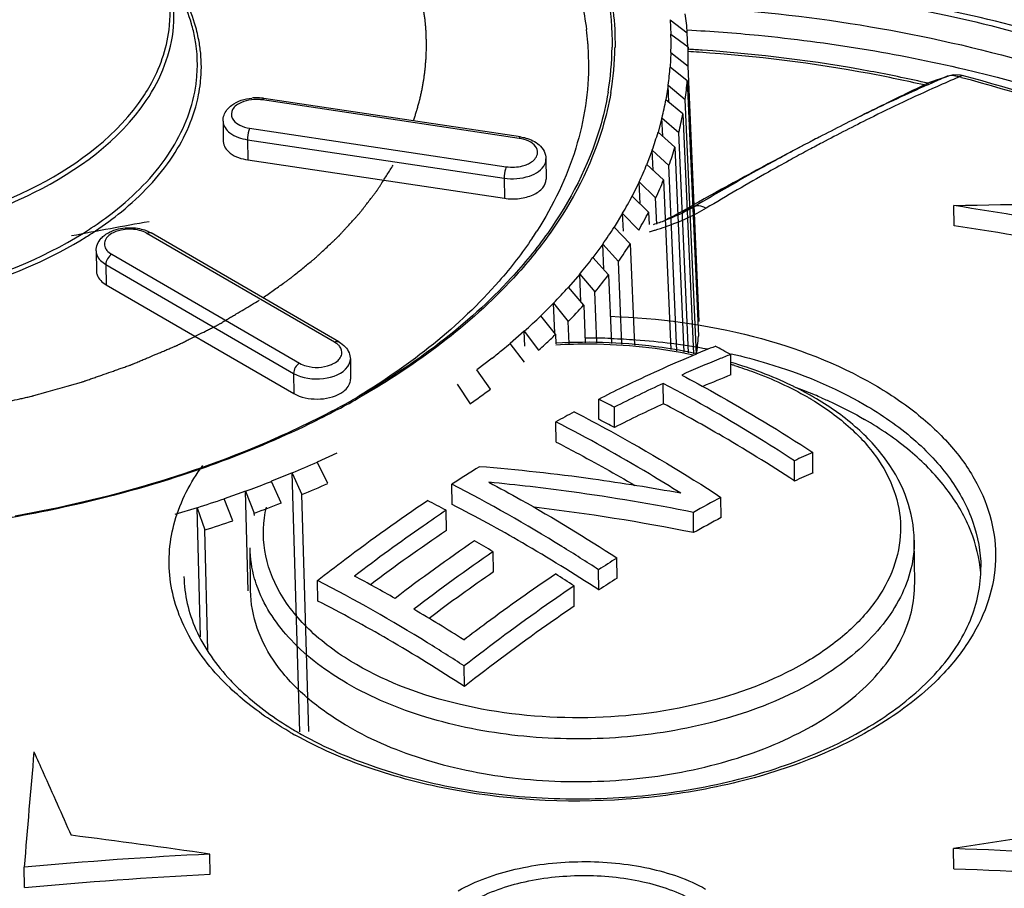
# Model space of a CAD drawing. Header units: millimetres. Extents: x 1117 to 38156, y -1945 to 7303.
# Tile 211 of 256: x 7877 to 7888, y 1084 to 1095. Entities that reach past the tile are written whole.
import ezdxf

# ---------------------------------------------------------------- set-up
doc = ezdxf.new("R2010")
doc.units = ezdxf.units.MM

msp = doc.modelspace()

# ---------------------------------------------------------------- linework, layer by layer
at = {"linetype": 'Continuous'}
for p, q in [((7884.396, 1094.631), (7884.405, 1094.455)), ((7884.396, 1094.63), (7884.602, 1094.475)), ((7884.611, 1094.299), (7884.405, 1094.455)), ((7884.609, 1094.299), (7884.602, 1094.475)), ((7884.611, 1094.299), (7884.612, 1094.27)), ((7884.405, 1094.237), (7884.395, 1094.061)), ((7884.405, 1094.236), (7884.611, 1094.073)), ((7884.601, 1093.897), (7884.395, 1094.06)), ((7884.746, 1090.995), (7884.611, 1094.073)), ((7887.663, 1093.924), (7887.532, 1093.877)), ((7887.744, 1093.953), (7887.663, 1093.924)), ((7887.738, 1093.95), (7887.744, 1093.953)), ((7887.81, 1093.966), (7887.744, 1093.952)), ((7884.372, 1093.843), (7884.343, 1093.668)), ((7884.381, 1093.636), (7884.372, 1093.843)), ((7884.372, 1093.842), (7884.577, 1093.672)), ((7884.601, 1093.897), (7884.736, 1090.819)), ((7887.5, 1093.866), (7887.46, 1093.873)), ((7887.501, 1093.866), (7887.461, 1093.875)), ((7887.482, 1093.858), (7887.465, 1093.85)), ((7887.482, 1093.858), (7887.512, 1093.87)), ((7887.482, 1093.858), (7887.489, 1093.861)), ((7887.532, 1093.877), (7887.488, 1093.861)), ((7882.592, 1093.22), (7879.502, 1093.683)), ((7884.549, 1093.496), (7884.344, 1093.667)), ((7884.711, 1090.601), (7884.577, 1093.672)), ((7882.576, 1093.202), (7879.486, 1093.665)), ((7884.297, 1093.451), (7884.25, 1093.277)), ((7884.307, 1093.226), (7884.297, 1093.451)), ((7884.297, 1093.45), (7884.5, 1093.272)), ((7884.549, 1093.496), (7884.675, 1090.608)), ((7886.767, 1093.507), (7886.766, 1093.506)), ((7879.009, 1093.409), (7879.012, 1093.166)), ((7879.33, 1093.324), (7882.421, 1092.861)), ((7884.453, 1093.098), (7884.25, 1093.276)), ((7884.615, 1090.619), (7884.5, 1093.272)), ((7879.305, 1093.186), (7879.308, 1092.943)), ((7879.305, 1093.186), (7882.396, 1092.723)), ((7884.453, 1093.098), (7884.56, 1090.629)), ((7885.981, 1093.108), (7885.788, 1093.006)), ((7885.988, 1093.111), (7885.929, 1093.08)), ((7885.988, 1093.111), (7885.981, 1093.108)), ((7882.899, 1092.955), (7882.902, 1092.712)), ((7884.18, 1093.062), (7884.114, 1092.89)), ((7884.19, 1092.819), (7884.18, 1093.062)), ((7884.18, 1093.061), (7884.381, 1092.875)), ((7885.789, 1093.005), (7885.757, 1092.987)), ((7886.071, 1093.067), (7886.026, 1093.042)), ((7879.308, 1092.943), (7882.399, 1092.48)), ((7884.316, 1092.703), (7884.114, 1092.889)), ((7884.477, 1090.645), (7884.381, 1092.875)), ((7882.396, 1092.723), (7882.399, 1092.48)), ((7884.021, 1092.678), (7883.938, 1092.508)), ((7884.033, 1092.415), (7884.022, 1092.678)), ((7884.022, 1092.677), (7884.22, 1092.484)), ((7884.316, 1092.703), (7884.403, 1090.659)), ((7884.136, 1092.314), (7883.938, 1092.507)), ((7884.233, 1092.168), (7884.22, 1092.484)), ((7884.509, 1092.307), (7884.667, 1092.396)), ((7884.509, 1092.307), (7884.667, 1092.395)), ((7884.691, 1092.383), (7884.509, 1092.307)), ((7887.817, 1092.15), (7887.814, 1092.393)), ((7883.823, 1092.3), (7883.721, 1092.133)), ((7883.832, 1092.084), (7883.823, 1092.3)), ((7883.823, 1092.299), (7884.017, 1092.098)), ((7884.136, 1092.314), (7884.142, 1092.164)), ((7883.915, 1091.932), (7883.721, 1092.132)), ((7880.354, 1090.747), (7878.092, 1092.058)), ((7880.405, 1090.753), (7878.143, 1092.063)), ((7883.584, 1091.929), (7883.465, 1091.767)), ((7883.597, 1091.622), (7883.584, 1091.929)), ((7883.584, 1091.928), (7883.773, 1091.721)), ((7883.915, 1091.932), (7883.966, 1090.711)), ((7877.481, 1091.846), (7877.484, 1091.603)), ((7877.668, 1091.806), (7879.93, 1090.495)), ((7877.598, 1091.683), (7877.601, 1091.44)), ((7877.598, 1091.683), (7879.86, 1090.372)), ((7883.654, 1091.559), (7883.465, 1091.766)), ((7883.814, 1090.723), (7883.773, 1091.721)), ((7883.306, 1091.568), (7883.17, 1091.41)), ((7883.32, 1091.235), (7883.306, 1091.568)), ((7883.306, 1091.567), (7883.49, 1091.353)), ((7883.654, 1091.559), (7883.688, 1090.732)), ((7877.601, 1091.44), (7879.863, 1090.129)), ((7883.354, 1091.195), (7883.17, 1091.41)), ((7883.514, 1090.744), (7883.49, 1091.353)), ((7882.99, 1091.218), (7882.838, 1091.065)), ((7883.005, 1090.857), (7882.991, 1091.218)), ((7882.991, 1091.217), (7883.168, 1090.996)), ((7883.354, 1091.195), (7883.372, 1090.74)), ((7883.015, 1090.844), (7882.838, 1091.064)), ((7883.179, 1090.733), (7883.168, 1090.996)), ((7882.638, 1090.88), (7882.469, 1090.733)), ((7882.645, 1090.698), (7882.638, 1090.879)), ((7882.638, 1090.879), (7882.809, 1090.651)), ((7883.015, 1090.844), (7883.02, 1090.728)), ((7882.64, 1090.505), (7882.47, 1090.732)), ((7885.128, 1090.353), (7885.125, 1090.6)), ((7880.543, 1090.545), (7880.546, 1090.302)), ((7882.251, 1090.555), (7882.067, 1090.414)), ((7879.86, 1090.372), (7879.863, 1090.129)), ((7882.23, 1090.18), (7882.067, 1090.413)), ((7881.83, 1090.243), (7881.985, 1090.004)), ((7884.316, 1090.007), (7884.313, 1090.251)), ((7883.537, 1089.818), (7883.535, 1090.062)), ((7883.725, 1089.721), (7883.723, 1089.964)), ((7883.021, 1089.545), (7883.019, 1089.788)), ((7880.381, 1089.413), (7880.144, 1089.304)), ((7886.116, 1089.175), (7886.113, 1089.42)), ((7880.271, 1089.048), (7880.144, 1089.303)), ((7885.895, 1089.075), (7885.892, 1089.32)), ((7879.843, 1089.173), (7879.595, 1089.072)), ((7879.934, 1086.055), (7879.843, 1089.173)), ((7879.843, 1089.172), (7879.96, 1088.913)), ((7879.711, 1088.812), (7879.595, 1089.071)), ((7879.28, 1088.953), (7879.022, 1088.862)), ((7879.314, 1087.755), (7879.281, 1088.953)), ((7879.281, 1088.952), (7879.386, 1088.689)), ((7881.769, 1088.792), (7881.766, 1089.036)), ((7879.128, 1088.597), (7879.022, 1088.861)), ((7880.043, 1086.059), (7879.96, 1088.913)), ((7885.01, 1088.636), (7885.007, 1088.879)), ((7876.916, 1088.723), (7876.896, 1088.718)), ((7876.916, 1088.722), (7876.896, 1088.718)), ((7878.696, 1088.754), (7878.429, 1088.672)), ((7878.736, 1087.198), (7878.696, 1088.754)), ((7878.696, 1088.753), (7878.791, 1088.486)), ((7879.387, 1088.661), (7879.386, 1088.689)), ((7881.7, 1088.48), (7881.697, 1088.723)), ((7884.678, 1088.455), (7884.675, 1088.698)), ((7878.828, 1087.034), (7878.791, 1088.486)), ((7887.341, 1087.848), (7887.335, 1088.363)), ((7879.341, 1087.756), (7879.335, 1088.271)), ((7882.267, 1087.981), (7882.264, 1088.224)), ((7883.757, 1087.905), (7883.754, 1088.149)), ((7883.536, 1087.763), (7883.533, 1088.007)), ((7880.15, 1087.63), (7880.147, 1087.877)), ((7883.241, 1087.568), (7883.239, 1087.812)), ((7881.917, 1086.601), (7881.914, 1086.848)), ((7878.855, 1084.34), (7878.852, 1084.583)), ((7887.812, 1084.406), (7887.809, 1084.649)), ((7876.617, 1084.18), (7876.614, 1084.424))]:
    msp.add_line(p, q, dxfattribs=at)
msp.add_lwpolyline([(7887.912, 1093.958), (7887.894, 1093.962), (7887.81, 1093.966)], dxfattribs=at)
for centre, radius, start, end in [((7880.827, 1094.186), 3.786, 4.3765, 7.8036), ((7876.92, 1094.047), 1.829, 10.7741, 17.3131), ((7880.053, 1094.097), 3.36, 4.4762, 7.1102), ((7876.988, 1094.061), 1.76, 5.4855, 10.7464), ((7880.723, 1094.349), 3.683, 358.2661, 1.6616), ((7880.072, 1094.098), 3.342, 3.5817, 4.4739), ((7880.075, 1094.098), 3.339, 0.2985, 3.5813), ((7880.21, 1094.334), 3.486, 350.4775, 359.4232), ((7880.23, 1094.346), 3.501, 350.27, 359.205), ((7880.859, 1094.188), 3.754, 358.2404, 1.6873), ((7883.497, 1075.673), 18.635, 86.0501, 86.5728), ((7877.003, 1094.063), 1.745, 354.3117, 5.4575), ((7883.496, 1075.812), 18.469, 86.1217, 86.5398), ((7880.672, 1094.352), 3.734, 352.1658, 355.5303), ((7895.527, 1075.658), 19.882, 113.0664, 113.6384), ((7891.643, 1082.631), 11.974, 109.4651, 109.8985), ((7891.602, 1082.747), 11.851, 109.0317, 109.465), ((7887.786, 1093.804), 0.154, 105.9416, 108.3711), ((7883.986, 1078.813), 15.62, 75.4679, 75.5864), ((7876.936, 1094.093), 1.765, 349.1044, 352.2704), ((7876.954, 1094.091), 1.747, 352.2745, 353.388), ((7876.971, 1094.067), 1.777, 348.9645, 353.6772), ((7876.992, 1094.064), 1.756, 353.6868, 354.3034), ((7880.807, 1094.192), 3.806, 352.1403, 355.5558), ((7896.225, 1074.085), 21.603, 113.8338, 115.9644), ((7887.003, 1094.804), 1.06, 295.2264, 295.88), ((7895.666, 1075.34), 20.228, 113.6377, 113.8224), ((7891.682, 1082.524), 12.088, 109.8983, 110.1793), ((7879.412, 1093.16), 0.511, 84.6215, 96.6837), ((7879.413, 1093.081), 0.609, 89.8322, 95.1552), ((7879.413, 1093.085), 0.605, 82.9992, 89.8753), ((7879.415, 1093.192), 0.478, 81.4957, 84.6414), ((7879.416, 1093.115), 0.575, 81.4803, 82.9666), ((7880.54, 1094.374), 3.869, 346.189, 349.4751), ((7880.672, 1094.215), 3.942, 346.1641, 349.5), ((7897.881, 1070.656), 25.41, 115.9397, 117.3916), ((7898.015, 1070.851), 25.223, 116.4056, 117.8642), ((7905.693, 1055.704), 42.279, 116.5939, 116.8827), ((7880.329, 1094.432), 4.087, 340.4113, 343.5793), ((7898.11, 1070.199), 25.921, 117.3768, 117.5897), ((7880.458, 1094.273), 4.165, 340.3873, 343.6033), ((7899.257, 1068.036), 28.37, 118.0364, 118.3413), ((7898.304, 1069.83), 26.338, 117.5909, 117.8788), ((7898.419, 1070.086), 26.088, 117.8626, 118.2497), ((7911.2, 1044.913), 54.394, 117.8516, 119.1961), ((7899.642, 1067.818), 28.665, 118.3606, 118.8104), ((7880.046, 1094.541), 4.391, 334.8906, 337.9108), ((7880.169, 1094.384), 4.475, 334.8677, 337.9337), ((7879.697, 1094.714), 4.78, 329.6647, 332.5187), ((7872.307, 992.943), 100.651, 80.17196, 81.13714), ((7879.814, 1094.56), 4.871, 329.643, 332.5404), ((7883.727, 1093.691), 1.589, 298.6648, 299.4836), ((7893.36, 1006.309), 87.231, 100.06191, 100.68647), ((7879.293, 1094.962), 5.255, 324.7525, 327.432), ((7883.426, 1094.645), 2.595, 287.1956, 290.5645), ((7883.395, 1094.917), 2.936, 286.2239, 288.7867), ((7872.51, 994.035), 99.302, 80.15421, 81.13253), ((7878.828, 1094.62), 4.703, 326.1533, 327.3568), ((7883.368, 1095.007), 3.031, 284.8811, 285.8561), ((7883.377, 1094.977), 2.999, 285.8573, 286.2321), ((7879.401, 1094.813), 5.355, 324.7322, 327.4523), ((7878.843, 1095.293), 5.813, 320.157, 322.662), ((7878.943, 1095.15), 5.924, 320.1381, 322.681), ((7878.359, 1095.711), 6.453, 315.8693, 318.2058), ((7878.45, 1095.577), 6.576, 315.8516, 318.2235), ((7877.853, 1096.218), 7.169, 311.8722, 314.0504), ((7877.99, 1096.034), 7.225, 312.6868, 314.0737), ((7877.843, 1096.193), 7.441, 311.8649, 312.6895), ((7883.401, 1082.631), 8.166, 87.9997, 90.2152), ((7880.909, 1091.115), 3.839, 352.2924, 355.5683), ((7890.556, 1076.505), 15.264, 111.5997, 112.5477), ((7876.809, 1074.817), 17.84, 62.2171, 62.8969), ((7890.72, 1076.471), 15.197, 111.6052, 112.1893), ((7890.897, 1076.041), 15.662, 112.1923, 113.9694), ((7883.644, 1085.577), 5.122, 72.6725, 73.0874), ((7890.647, 1076.313), 15.086, 111.459, 112.8511), ((7891.455, 1074.806), 17.017, 114.8162, 117.0257), ((7876.887, 1097.381), 8.966, 304.6455, 306.5746), ((7883.935, 1084.775), 5.774, 67.5969, 70.2445), ((7884.233, 1086.824), 3.77, 59.9088, 60.9146), ((7884.044, 1085.042), 5.485, 66.6391, 67.5827), ((7875.68, 1098.789), 10.028, 298.0053, 299.8095), ((7875.879, 1097.95), 9.187, 300.3817, 301.2583), ((7875.291, 1073.981), 18.071, 62.1891, 62.8604), ((7891.312, 1074.812), 16.728, 114.7228, 116.9691), ((7875.61, 1073.485), 18.675, 59.8993, 62.2134), ((7884.294, 1087.061), 3.498, 58.8392, 59.9087), ((7891.924, 1073.622), 18.457, 118.0685, 118.8495), ((7875.438, 1073.987), 17.783, 62.224, 62.906), ((7874.759, 1072.038), 20.354, 56.8293, 59.8695), ((7892.742, 1074.499), 16.327, 113.9527, 114.8057), ((7875.019, 1100.714), 12.508, 292.6841, 294.1871), ((7893.148, 1071.547), 20.867, 121.976, 123.0551), ((7880.141, 1065.046), 24.281, 82.1319, 85.378), ((7892.6, 1074.505), 16.039, 113.8443, 114.7119), ((7877.083, 1095.453), 6.857, 291.0373, 291.4887), ((7875.046, 1100.674), 12.747, 292.6727, 294.1985), ((7879.908, 1064.906), 24.264, 82.1873, 84.5513), ((7880.063, 1064.461), 24.87, 79.6712, 82.1389), ((7879.822, 1064.298), 24.878, 78.7508, 82.1802), ((7874.371, 1102.417), 14.331, 287.5667, 288.9393), ((7874.69, 1101.552), 13.694, 290.0582, 291.5128), ((7873.209, 1072.722), 18.113, 62.055, 62.8592), ((7893.74, 1072.502), 18.56, 118.0696, 119.2366), ((7873.278, 1072.223), 18.619, 59.8948, 62.8674), ((7879.912, 1064.629), 24.297, 78.6871, 83.274), ((7874.385, 1102.411), 14.605, 287.5563, 288.9498), ((7893.595, 1072.508), 18.27, 118.0293, 119.2145), ((7894.2, 1069.981), 22.326, 124.0485, 126.9337), ((7895.232, 1069.146), 23.304, 124.4833, 127.3878), ((7872.369, 1071.361), 19.552, 59.5957, 60.3592), ((7872.347, 1070.636), 20.458, 56.8455, 59.8698), ((7895.264, 1069.283), 22.974, 124.4623, 127.4086), ((7894.973, 1070.427), 20.974, 122.3371, 123.0542), ((7895.032, 1069.416), 22.529, 124.5126, 126.9443), ((7886.476, 1087.837), 1.665, 5.2462, 6.8591), ((7871.887, 1071.506), 18.589, 60.3528, 62.0712), ((7871.61, 1069.976), 21.292, 56.8957, 57.618), ((7894.828, 1070.434), 20.684, 122.3611, 123.0885), ((7871.777, 1071.265), 18.383, 59.8946, 62.9047), ((7871.104, 1070.147), 20.157, 57.5853, 59.5896), ((7870.847, 1069.678), 20.222, 56.8086, 59.869), ((7882.094, 1089.836), 4.371, 238.9547, 239.9083), ((7882.158, 1090.093), 4.671, 239.9084, 240.8127), ((8075.925, 1068.283), 199.963, 174.97085, 175.37003), ((7903.402, 986.292), 99.585, 98.03507, 99.00858), ((7864.725, 986.4), 99.194, 81.81203, 82.78686)]:
    msp.add_arc(centre, radius, start, end, dxfattribs=at)
for points, knots in [([(7878.085, 1093.658), (7878.262, 1093.92), (7878.509, 1094.529), (7878.368, 1095.175), (7878.232, 1095.449)], [0, 0, 0, 0, 0.508041, 1, 1, 1, 1]), ([(7878.359, 1094.509), (7878.378, 1094.663), (7878.371, 1094.984), (7878.272, 1095.288), (7878.204, 1095.433)], [0, 0, 0, 0, 0.492858, 1, 1, 1, 1]), ([(7883.594, 1095.163), (7883.612, 1095.092), (7883.673, 1094.808), (7883.698, 1094.516), (7883.696, 1094.299)], [0, 0, 0, 0, 0.252179, 1, 1, 1, 1]), ([(7890.561, 1093.893), (7889.627, 1094.269), (7887.63, 1094.852), (7885.568, 1095.104), (7884.506, 1095.154)], [0, 0, 0, 0, 0.486359, 1, 1, 1, 1]), ([(7884.597, 1095.099), (7885.645, 1095.043), (7887.67, 1094.782), (7889.628, 1094.191), (7890.536, 1093.811)], [0, 0, 0, 0, 0.515926, 1, 1, 1, 1]), ([(7881.457, 1094.187), (7881.457, 1094.205), (7881.458, 1094.241), (7881.459, 1094.286), (7881.46, 1094.317), (7881.46, 1094.335), (7881.46, 1094.353), (7881.459, 1094.375), (7881.458, 1094.411), (7881.457, 1094.442), (7881.457, 1094.469), (7881.455, 1094.486), (7881.453, 1094.518), (7881.45, 1094.553), (7881.447, 1094.584), (7881.446, 1094.602), (7881.445, 1094.616), (7881.443, 1094.629), (7881.441, 1094.647), (7881.436, 1094.678), (7881.431, 1094.713), (7881.427, 1094.745), (7881.425, 1094.762), (7881.421, 1094.78), (7881.417, 1094.802), (7881.412, 1094.829), (7881.407, 1094.855), (7881.403, 1094.878), (7881.4, 1094.893), (7881.398, 1094.902), (7881.395, 1094.912), (7881.393, 1094.924), (7881.388, 1094.943), (7881.382, 1094.967), (7881.372, 1095.006), (7881.365, 1095.035), (7881.36, 1095.054)], [0, 0, 0, 0, 0.0625, 0.125, 0.15625, 0.171875, 0.1875, 0.21875, 0.25, 0.3125, 0.328125, 0.34375, 0.375, 0.4375, 0.46875, 0.484375, 0.5, 0.515625, 0.53125, 0.5625, 0.625, 0.65625, 0.671875, 0.6875, 0.71875, 0.75, 0.78125, 0.8125, 0.828125, 0.835938, 0.84375, 0.859375, 0.875, 0.90625, 0.9375, 1, 1, 1, 1]), ([(7884.586, 1094.792), (7885.907, 1094.721), (7887.847, 1094.429), (7890.243, 1093.633), (7891.328, 1093.112), (7891.829, 1092.821)], [0, 0, 0, 0, 0.524479, 0.770316, 1, 1, 1, 1]), ([(7877.992, 1093.624), (7878.042, 1093.692), (7878.217, 1093.961), (7878.33, 1094.274), (7878.359, 1094.509)], [0, 0, 0, 0, 0.264593, 1, 1, 1, 1]), ([(7878.689, 1093.89), (7878.709, 1094.062), (7878.701, 1094.3), (7878.646, 1094.526), (7878.629, 1094.583)], [0, 0, 0, 0, 0.746687, 1, 1, 1, 1]), ([(7884.605, 1094.508), (7884.89, 1094.493), (7886.011, 1094.408), (7887.125, 1094.228), (7887.941, 1094.035)], [0, 0, 0, 0, 0.254237, 1, 1, 1, 1]), ([(7887.461, 1093.875), (7887.244, 1093.924), (7886.36, 1094.106), (7885.46, 1094.217), (7884.781, 1094.264)], [0, 0, 0, 0, 0.245852, 1, 1, 1, 1]), ([(7881.303, 1093.413), (7881.308, 1093.429), (7881.318, 1093.46), (7881.331, 1093.499), (7881.34, 1093.527), (7881.345, 1093.542), (7881.351, 1093.566), (7881.361, 1093.601), (7881.37, 1093.636), (7881.377, 1093.66), (7881.381, 1093.676), (7881.387, 1093.703), (7881.394, 1093.735), (7881.401, 1093.766), (7881.407, 1093.79), (7881.411, 1093.814), (7881.416, 1093.845), (7881.422, 1093.877), (7881.427, 1093.905), (7881.43, 1093.92), (7881.431, 1093.936), (7881.434, 1093.956), (7881.437, 1093.98), (7881.44, 1094.004), (7881.443, 1094.023), (7881.445, 1094.037), (7881.446, 1094.045), (7881.446, 1094.055), (7881.447, 1094.066), (7881.449, 1094.084), (7881.45, 1094.106), (7881.453, 1094.142), (7881.455, 1094.169), (7881.457, 1094.187)], [0, 0, 0, 0, 0.0625, 0.125, 0.15625, 0.171875, 0.1875, 0.25, 0.3125, 0.328125, 0.34375, 0.375, 0.4375, 0.46875, 0.5, 0.53125, 0.5625, 0.625, 0.65625, 0.671875, 0.6875, 0.71875, 0.75, 0.78125, 0.8125, 0.828125, 0.835938, 0.84375, 0.859375, 0.875, 0.90625, 0.9375, 1, 1, 1, 1]), ([(7887.454, 1093.845), (7887.236, 1093.895), (7886.341, 1094.08), (7885.432, 1094.192), (7884.745, 1094.239)], [0, 0, 0, 0, 0.245632, 1, 1, 1, 1]), ([(7883.413, 1094.116), (7883.415, 1093.768), (7883.303, 1093.047), (7882.987, 1092.394), (7882.788, 1092.084)], [0, 0, 0, 0, 0.485487, 1, 1, 1, 1]), ([(7887.941, 1094.035), (7888.644, 1093.87), (7889.983, 1093.466), (7891.252, 1092.874), (7891.832, 1092.538)], [0, 0, 0, 0, 0.518819, 1, 1, 1, 1]), ([(7887.874, 1093.941), (7887.785, 1093.903), (7887.423, 1093.744), (7887.065, 1093.575), (7886.798, 1093.442)], [0, 0, 0, 0, 0.246033, 1, 1, 1, 1]), ([(7887.826, 1093.955), (7887.819, 1093.956), (7887.792, 1093.96), (7887.764, 1093.958), (7887.744, 1093.952)], [0, 0, 0, 0, 0.262177, 1, 1, 1, 1]), ([(7887.874, 1093.941), (7887.877, 1093.944), (7887.888, 1093.954), (7887.903, 1093.96), (7887.912, 1093.958)], [0, 0, 0, 0, 0.315187, 1, 1, 1, 1]), ([(7890.367, 1093.049), (7890.178, 1093.139), (7889.38, 1093.494), (7888.547, 1093.767), (7887.905, 1093.933)], [0, 0, 0, 0, 0.240866, 1, 1, 1, 1]), ([(7890.376, 1093.082), (7890.186, 1093.172), (7889.387, 1093.522), (7888.553, 1093.793), (7887.912, 1093.958)], [0, 0, 0, 0, 0.241324, 1, 1, 1, 1]), ([(7886.766, 1093.51), (7886.827, 1093.54), (7887.055, 1093.654), (7887.285, 1093.765), (7887.454, 1093.845)], [0, 0, 0, 0, 0.264887, 1, 1, 1, 1]), ([(7877.692, 1092.316), (7877.94, 1092.511), (7878.366, 1092.934), (7878.617, 1093.49), (7878.669, 1093.76)], [0, 0, 0, 0, 0.534112, 1, 1, 1, 1]), ([(7877.785, 1092.319), (7878.021, 1092.511), (7878.425, 1092.927), (7878.664, 1093.465), (7878.715, 1093.727)], [0, 0, 0, 0, 0.532581, 1, 1, 1, 1]), ([(7879.057, 1093.546), (7879.073, 1093.567), (7879.156, 1093.645), (7879.272, 1093.68), (7879.358, 1093.687)], [0, 0, 0, 0, 0.233399, 1, 1, 1, 1]), ([(7879.486, 1093.665), (7879.487, 1093.668), (7879.49, 1093.675), (7879.497, 1093.684), (7879.502, 1093.683)], [0, 0, 0, 0, 0.370916, 1, 1, 1, 1]), ([(7883.648, 1093.757), (7883.623, 1093.611), (7883.483, 1093.008), (7883.192, 1092.445), (7882.92, 1092.062)], [0, 0, 0, 0, 0.240293, 1, 1, 1, 1]), ([(7883.681, 1093.755), (7883.656, 1093.608), (7883.513, 1093.005), (7883.221, 1092.442), (7882.948, 1092.059)], [0, 0, 0, 0, 0.240254, 1, 1, 1, 1]), ([(7874.65, 1091.945), (7875.023, 1091.993), (7875.738, 1092.137), (7876.959, 1092.596), (7877.759, 1093.174), (7878.085, 1093.658)], [0, 0, 0, 0, 0.286927, 0.554094, 1, 1, 1, 1]), ([(7874.734, 1092.011), (7875.407, 1092.105), (7876.612, 1092.43), (7877.665, 1093.176), (7877.992, 1093.624)], [0, 0, 0, 0, 0.550548, 1, 1, 1, 1]), ([(7879.23, 1093.635), (7879.189, 1093.617), (7879.113, 1093.572), (7879.104, 1093.477), (7879.119, 1093.446)], [0, 0, 0, 0, 0.564195, 1, 1, 1, 1]), ([(7879.119, 1093.446), (7879.123, 1093.437), (7879.146, 1093.4), (7879.183, 1093.375), (7879.212, 1093.36)], [0, 0, 0, 0, 0.222234, 1, 1, 1, 1]), ([(7879.009, 1093.409), (7879.01, 1093.355), (7879.1, 1093.233), (7879.23, 1093.198), (7879.305, 1093.186)], [0, 0, 0, 0, 0.418368, 1, 1, 1, 1]), ([(7879.33, 1093.324), (7879.326, 1093.315), (7879.312, 1093.271), (7879.305, 1093.223), (7879.305, 1093.186)], [0, 0, 0, 0, 0.210517, 1, 1, 1, 1]), ([(7882.576, 1093.202), (7882.578, 1093.205), (7882.581, 1093.211), (7882.587, 1093.221), (7882.592, 1093.22)], [0, 0, 0, 0, 0.370916, 1, 1, 1, 1]), ([(7882.592, 1093.22), (7882.614, 1093.217), (7882.694, 1093.2), (7882.773, 1093.163), (7882.818, 1093.123)], [0, 0, 0, 0, 0.265365, 1, 1, 1, 1]), ([(7879.012, 1093.166), (7879.012, 1093.112), (7879.103, 1092.99), (7879.233, 1092.955), (7879.308, 1092.943)], [0, 0, 0, 0, 0.418315, 1, 1, 1, 1]), ([(7882.798, 1093.027), (7882.8, 1093.054), (7882.777, 1093.116), (7882.724, 1093.152), (7882.694, 1093.167)], [0, 0, 0, 0, 0.444294, 1, 1, 1, 1]), ([(7882.677, 1092.891), (7882.694, 1092.899), (7882.748, 1092.927), (7882.796, 1092.984), (7882.798, 1093.027)], [0, 0, 0, 0, 0.30084, 1, 1, 1, 1]), ([(7885.757, 1092.987), (7885.667, 1092.939), (7885.309, 1092.743), (7884.955, 1092.54), (7884.691, 1092.383)], [0, 0, 0, 0, 0.248033, 1, 1, 1, 1]), ([(7879.491, 1091.283), (7879.532, 1091.312), (7879.594, 1091.356), (7879.676, 1091.414), (7879.727, 1091.451), (7879.769, 1091.48), (7879.794, 1091.498), (7879.812, 1091.511), (7879.822, 1091.519), (7879.832, 1091.526), (7879.844, 1091.536), (7879.872, 1091.559), (7879.915, 1091.593), (7879.971, 1091.64), (7880.028, 1091.686), (7880.071, 1091.72), (7880.099, 1091.743), (7880.111, 1091.753), (7880.12, 1091.761), (7880.129, 1091.769), (7880.145, 1091.784), (7880.168, 1091.805), (7880.204, 1091.839), (7880.249, 1091.881), (7880.294, 1091.923), (7880.33, 1091.957), (7880.357, 1091.983), (7880.379, 1092.004), (7880.395, 1092.019), (7880.404, 1092.027), (7880.411, 1092.033), (7880.416, 1092.04), (7880.424, 1092.048), (7880.437, 1092.063), (7880.456, 1092.084), (7880.479, 1092.109), (7880.509, 1092.142), (7880.548, 1092.184), (7880.586, 1092.226), (7880.616, 1092.259), (7880.635, 1092.28), (7880.648, 1092.294), (7880.656, 1092.303), (7880.662, 1092.312), (7880.671, 1092.322), (7880.684, 1092.34), (7880.701, 1092.361), (7880.727, 1092.396), (7880.76, 1092.439), (7880.794, 1092.482), (7880.82, 1092.516), (7880.837, 1092.538), (7880.85, 1092.555), (7880.859, 1092.566), (7880.865, 1092.574), (7880.871, 1092.584), (7880.882, 1092.6), (7880.897, 1092.624), (7880.921, 1092.662), (7880.951, 1092.709), (7880.999, 1092.785), (7881.035, 1092.842), (7881.059, 1092.88)], [0, 0, 0, 0, 0.0625, 0.09375, 0.125, 0.140625, 0.15625, 0.164062, 0.167969, 0.171875, 0.179688, 0.1875, 0.21875, 0.25, 0.28125, 0.3125, 0.320312, 0.328125, 0.332031, 0.335938, 0.34375, 0.359375, 0.375, 0.40625, 0.4375, 0.453125, 0.46875, 0.484375, 0.492188, 0.496094, 0.5, 0.503906, 0.507812, 0.515625, 0.53125, 0.546875, 0.5625, 0.59375, 0.625, 0.640625, 0.65625, 0.664062, 0.667969, 0.671875, 0.679688, 0.6875, 0.703125, 0.71875, 0.75, 0.78125, 0.796875, 0.8125, 0.820312, 0.828125, 0.832031, 0.835938, 0.84375, 0.859375, 0.875, 0.90625, 0.9375, 1, 1, 1, 1]), ([(7882.421, 1092.861), (7882.417, 1092.852), (7882.402, 1092.807), (7882.395, 1092.76), (7882.396, 1092.723)], [0, 0, 0, 0, 0.210517, 1, 1, 1, 1]), ([(7882.396, 1092.723), (7882.496, 1092.708), (7882.678, 1092.718), (7882.853, 1092.821), (7882.886, 1092.893)], [0, 0, 0, 0, 0.563983, 1, 1, 1, 1]), ([(7882.421, 1092.861), (7882.486, 1092.851), (7882.576, 1092.855), (7882.658, 1092.883), (7882.677, 1092.891)], [0, 0, 0, 0, 0.762815, 1, 1, 1, 1]), ([(7885.828, 1092.934), (7885.745, 1092.889), (7885.409, 1092.702), (7885.076, 1092.509), (7884.828, 1092.36)], [0, 0, 0, 0, 0.247408, 1, 1, 1, 1]), ([(7882.399, 1092.48), (7882.459, 1092.471), (7882.579, 1092.47), (7882.74, 1092.512), (7882.864, 1092.59), (7882.903, 1092.675), (7882.902, 1092.712)], [0, 0, 0, 0, 0.299353, 0.581882, 0.815794, 1, 1, 1, 1]), ([(7884.691, 1092.383), (7884.664, 1092.367), (7884.55, 1092.303), (7884.43, 1092.25), (7884.337, 1092.215)], [0, 0, 0, 0, 0.240367, 1, 1, 1, 1]), ([(7884.828, 1092.36), (7884.816, 1092.367), (7884.775, 1092.389), (7884.722, 1092.396), (7884.691, 1092.383)], [0, 0, 0, 0, 0.294725, 1, 1, 1, 1]), ([(7877.327, 1092.061), (7877.359, 1092.082), (7877.484, 1092.162), (7877.605, 1092.248), (7877.692, 1092.316)], [0, 0, 0, 0, 0.25554, 1, 1, 1, 1]), ([(7877.361, 1092.016), (7877.399, 1092.04), (7877.545, 1092.134), (7877.685, 1092.237), (7877.785, 1092.319)], [0, 0, 0, 0, 0.256507, 1, 1, 1, 1]), ([(7884.337, 1092.222), (7884.35, 1092.228), (7884.402, 1092.251), (7884.452, 1092.276), (7884.489, 1092.296)], [0, 0, 0, 0, 0.255329, 1, 1, 1, 1]), ([(7884.828, 1092.36), (7884.791, 1092.338), (7884.635, 1092.251), (7884.469, 1092.181), (7884.34, 1092.137)], [0, 0, 0, 0, 0.238944, 1, 1, 1, 1]), ([(7877.585, 1092.038), (7877.603, 1092.051), (7877.686, 1092.102), (7877.785, 1092.123), (7877.86, 1092.126)], [0, 0, 0, 0, 0.235929, 1, 1, 1, 1]), ([(7877.86, 1092.126), (7877.923, 1092.129), (7878.007, 1092.12), (7878.086, 1092.092), (7878.104, 1092.083)], [0, 0, 0, 0, 0.758981, 1, 1, 1, 1]), ([(7873.701, 1091.125), (7874.364, 1091.129), (7875.626, 1091.281), (7876.821, 1091.746), (7877.327, 1092.061)], [0, 0, 0, 0, 0.526245, 1, 1, 1, 1]), ([(7875.544, 1091.287), (7875.713, 1091.327), (7876.344, 1091.5), (7876.953, 1091.762), (7877.361, 1092.016)], [0, 0, 0, 0, 0.265126, 1, 1, 1, 1]), ([(7877.481, 1091.846), (7877.48, 1091.901), (7877.514, 1091.977), (7877.569, 1092.026), (7877.585, 1092.038)], [0, 0, 0, 0, 0.738725, 1, 1, 1, 1]), ([(7877.72, 1092.08), (7877.672, 1092.062), (7877.603, 1092.021), (7877.574, 1091.93), (7877.587, 1091.889), (7877.597, 1091.872)], [0, 0, 0, 0, 0.559768, 0.78026, 1, 1, 1, 1]), ([(7877.979, 1092.099), (7877.914, 1092.112), (7877.824, 1092.111), (7877.74, 1092.087), (7877.72, 1092.08)], [0, 0, 0, 0, 0.758663, 1, 1, 1, 1]), ([(7878.092, 1092.058), (7878.084, 1092.063), (7878.048, 1092.081), (7878.009, 1092.093), (7877.979, 1092.099)], [0, 0, 0, 0, 0.233197, 1, 1, 1, 1]), ([(7878.092, 1092.058), (7878.097, 1092.061), (7878.112, 1092.068), (7878.133, 1092.07), (7878.143, 1092.063)], [0, 0, 0, 0, 0.295109, 1, 1, 1, 1]), ([(7882.92, 1092.062), (7882.786, 1091.873), (7882.146, 1091.091), (7881.317, 1090.479), (7880.644, 1090.093)], [0, 0, 0, 0, 0.230107, 1, 1, 1, 1]), ([(7882.948, 1092.059), (7882.813, 1091.87), (7882.17, 1091.088), (7881.34, 1090.475), (7880.665, 1090.088)], [0, 0, 0, 0, 0.230148, 1, 1, 1, 1]), ([(7882.734, 1092.001), (7882.612, 1091.82), (7882.031, 1091.07), (7881.268, 1090.475), (7880.646, 1090.097)], [0, 0, 0, 0, 0.230476, 1, 1, 1, 1]), ([(7877.481, 1091.846), (7877.481, 1091.831), (7877.494, 1091.762), (7877.552, 1091.71), (7877.598, 1091.683)], [0, 0, 0, 0, 0.222409, 1, 1, 1, 1]), ([(7877.597, 1091.872), (7877.601, 1091.865), (7877.62, 1091.839), (7877.646, 1091.818), (7877.668, 1091.806)], [0, 0, 0, 0, 0.229088, 1, 1, 1, 1]), ([(7877.484, 1091.603), (7877.484, 1091.588), (7877.497, 1091.519), (7877.555, 1091.467), (7877.601, 1091.44)], [0, 0, 0, 0, 0.222406, 1, 1, 1, 1]), ([(7876.103, 1089.961), (7876.179, 1089.979), (7876.293, 1090.004), (7876.445, 1090.039), (7876.541, 1090.06), (7876.617, 1090.077), (7876.664, 1090.088), (7876.697, 1090.095), (7876.716, 1090.1), (7876.736, 1090.106), (7876.759, 1090.112), (7876.798, 1090.123), (7876.845, 1090.137), (7876.922, 1090.158), (7877.017, 1090.186), (7877.113, 1090.213), (7877.189, 1090.235), (7877.237, 1090.248), (7877.275, 1090.259), (7877.299, 1090.266), (7877.318, 1090.271), (7877.332, 1090.276), (7877.346, 1090.281), (7877.373, 1090.29), (7877.414, 1090.305), (7877.469, 1090.324), (7877.524, 1090.343), (7877.597, 1090.368), (7877.67, 1090.394), (7877.743, 1090.42), (7877.797, 1090.439), (7877.843, 1090.455), (7877.875, 1090.466), (7877.893, 1090.472), (7877.907, 1090.477), (7877.92, 1090.483), (7877.937, 1090.49), (7877.967, 1090.503), (7878.01, 1090.521), (7878.062, 1090.543), (7878.131, 1090.572), (7878.2, 1090.601), (7878.269, 1090.63), (7878.321, 1090.652), (7878.372, 1090.674), (7878.411, 1090.69), (7878.437, 1090.701), (7878.448, 1090.706), (7878.457, 1090.709), (7878.465, 1090.713), (7878.478, 1090.72), (7878.497, 1090.73), (7878.528, 1090.745), (7878.567, 1090.765), (7878.629, 1090.796), (7878.707, 1090.835), (7878.784, 1090.874), (7878.846, 1090.905), (7878.885, 1090.925), (7878.916, 1090.94), (7878.935, 1090.95), (7878.951, 1090.958), (7878.962, 1090.964), (7878.974, 1090.971), (7878.997, 1090.985), (7879.031, 1091.006), (7879.077, 1091.033), (7879.123, 1091.061), (7879.185, 1091.097), (7879.292, 1091.161), (7879.384, 1091.216), (7879.445, 1091.253)], [0, 0, 0, 0, 0.0625, 0.09375, 0.125, 0.140625, 0.15625, 0.164062, 0.167969, 0.171875, 0.179688, 0.1875, 0.203125, 0.21875, 0.25, 0.28125, 0.296875, 0.3125, 0.320312, 0.328125, 0.332031, 0.335938, 0.339844, 0.34375, 0.359375, 0.375, 0.390625, 0.40625, 0.4375, 0.453125, 0.46875, 0.484375, 0.492188, 0.496094, 0.5, 0.503906, 0.507812, 0.515625, 0.53125, 0.546875, 0.5625, 0.59375, 0.609375, 0.625, 0.640625, 0.65625, 0.660156, 0.664062, 0.666016, 0.667969, 0.671875, 0.679688, 0.6875, 0.703125, 0.71875, 0.75, 0.78125, 0.796875, 0.8125, 0.820312, 0.828125, 0.832031, 0.835938, 0.839844, 0.84375, 0.859375, 0.875, 0.890625, 0.90625, 0.9375, 1, 1, 1, 1]), ([(7883.675, 1091.059), (7884.255, 1091.04), (7885.358, 1090.892), (7886.405, 1090.496), (7886.858, 1090.233)], [0, 0, 0, 0, 0.525286, 1, 1, 1, 1]), ([(7880.354, 1090.747), (7880.359, 1090.75), (7880.374, 1090.758), (7880.394, 1090.759), (7880.405, 1090.753)], [0, 0, 0, 0, 0.295109, 1, 1, 1, 1]), ([(7880.44, 1090.604), (7880.446, 1090.636), (7880.428, 1090.687), (7880.395, 1090.718), (7880.384, 1090.727)], [0, 0, 0, 0, 0.713144, 1, 1, 1, 1]), ([(7884.708, 1090.61), (7884.572, 1090.639), (7884.015, 1090.737), (7883.445, 1090.759), (7883.019, 1090.736)], [0, 0, 0, 0, 0.245696, 1, 1, 1, 1]), ([(7883.02, 1090.717), (7883.16, 1090.725), (7883.713, 1090.738), (7884.269, 1090.681), (7884.673, 1090.596)], [0, 0, 0, 0, 0.253175, 1, 1, 1, 1]), ([(7883.686, 1090.793), (7883.784, 1090.789), (7884.172, 1090.769), (7884.558, 1090.72), (7884.844, 1090.667)], [0, 0, 0, 0, 0.252845, 1, 1, 1, 1]), ([(7880.396, 1090.529), (7880.402, 1090.535), (7880.422, 1090.556), (7880.436, 1090.583), (7880.44, 1090.604)], [0, 0, 0, 0, 0.27328, 1, 1, 1, 1]), ([(7883.535, 1090.062), (7883.632, 1090.112), (7884.016, 1090.303), (7884.407, 1090.48), (7884.703, 1090.603)], [0, 0, 0, 0, 0.254157, 1, 1, 1, 1]), ([(7885.13, 1090.607), (7885.278, 1090.574), (7885.832, 1090.428), (7886.369, 1090.209), (7886.734, 1089.998)], [0, 0, 0, 0, 0.264095, 1, 1, 1, 1]), ([(7879.93, 1090.495), (7879.955, 1090.48), (7880.074, 1090.434), (7880.211, 1090.439), (7880.302, 1090.473)], [0, 0, 0, 0, 0.233721, 1, 1, 1, 1]), ([(7880.302, 1090.473), (7880.311, 1090.477), (7880.345, 1090.491), (7880.376, 1090.511), (7880.396, 1090.529)], [0, 0, 0, 0, 0.270372, 1, 1, 1, 1]), ([(7886.066, 1090.118), (7885.995, 1090.158), (7885.695, 1090.312), (7885.378, 1090.431), (7885.132, 1090.503)], [0, 0, 0, 0, 0.239995, 1, 1, 1, 1]), ([(7885.169, 1090.467), (7885.249, 1090.442), (7885.551, 1090.339), (7885.844, 1090.206), (7886.048, 1090.088)], [0, 0, 0, 0, 0.261079, 1, 1, 1, 1]), ([(7879.86, 1090.372), (7879.965, 1090.311), (7880.205, 1090.28), (7880.45, 1090.365), (7880.512, 1090.453)], [0, 0, 0, 0, 0.530028, 1, 1, 1, 1]), ([(7884.534, 1090.352), (7884.666, 1090.282), (7885.204, 1089.99), (7885.727, 1089.672), (7886.113, 1089.42)], [0, 0, 0, 0, 0.244833, 1, 1, 1, 1]), ([(7880.428, 1090.133), (7880.446, 1090.144), (7880.503, 1090.183), (7880.546, 1090.252), (7880.546, 1090.302)], [0, 0, 0, 0, 0.294551, 1, 1, 1, 1]), ([(7885.892, 1089.32), (7885.761, 1089.405), (7885.246, 1089.733), (7884.715, 1090.039), (7884.313, 1090.251)], [0, 0, 0, 0, 0.25517, 1, 1, 1, 1]), ([(7886.858, 1090.233), (7887.043, 1090.126), (7887.385, 1089.895), (7887.812, 1089.486), (7888.12, 1089.035), (7888.297, 1088.555), (7888.334, 1088.06), (7888.228, 1087.569), (7887.987, 1087.098), (7887.753, 1086.82), (7887.62, 1086.687)], [0, 0, 0, 0, 0.148795, 0.28475, 0.409031, 0.524615, 0.636185, 0.749361, 0.869379, 1, 1, 1, 1]), ([(7879.863, 1090.129), (7879.946, 1090.081), (7880.146, 1090.043), (7880.345, 1090.084), (7880.428, 1090.133)], [0, 0, 0, 0, 0.499084, 1, 1, 1, 1]), ([(7880.644, 1090.093), (7880.346, 1089.922), (7879.037, 1089.261), (7877.61, 1088.85), (7876.506, 1088.653)], [0, 0, 0, 0, 0.234334, 1, 1, 1, 1]), ([(7886.104, 1090.054), (7886.268, 1089.955), (7886.565, 1089.741), (7886.915, 1089.352), (7887.13, 1088.921), (7887.196, 1088.467), (7887.104, 1088.013), (7886.865, 1087.586), (7886.495, 1087.199), (7885.819, 1086.731), (7884.74, 1086.334), (7883.313, 1086.17), (7881.89, 1086.32), (7881, 1086.642), (7880.618, 1086.864)], [0, 0, 0, 0, 0.059615, 0.113117, 0.161598, 0.207338, 0.253459, 0.302956, 0.357839, 0.418906, 0.55763, 0.710339, 0.862566, 1, 1, 1, 1]), ([(7887.335, 1088.363), (7887.333, 1088.529), (7887.271, 1088.87), (7887.017, 1089.341), (7886.626, 1089.757), (7886.301, 1089.983), (7886.123, 1090.086)], [0, 0, 0, 0, 0.226634, 0.463769, 0.719899, 1, 1, 1, 1]), ([(7886.219, 1090.077), (7886.264, 1090.058), (7886.44, 1089.979), (7886.612, 1089.89), (7886.736, 1089.818)], [0, 0, 0, 0, 0.256162, 1, 1, 1, 1]), ([(7886.734, 1089.998), (7886.943, 1089.876), (7887.323, 1089.614), (7887.777, 1089.134), (7888.066, 1088.603), (7888.136, 1088.221), (7888.138, 1088.037)], [0, 0, 0, 0, 0.288032, 0.546749, 0.780665, 1, 1, 1, 1]), ([(7880.388, 1089.935), (7880.274, 1089.874), (7879.798, 1089.633), (7879.304, 1089.426), (7878.925, 1089.287)], [0, 0, 0, 0, 0.243049, 1, 1, 1, 1]), ([(7883.24, 1089.908), (7883.388, 1089.832), (7883.99, 1089.513), (7884.575, 1089.161), (7885.007, 1088.879)], [0, 0, 0, 0, 0.244221, 1, 1, 1, 1]), ([(7884.522, 1088.928), (7884.398, 1089.007), (7883.906, 1089.31), (7883.401, 1089.592), (7883.019, 1089.788)], [0, 0, 0, 0, 0.254979, 1, 1, 1, 1]), ([(7888.129, 1088.036), (7888.108, 1088.206), (7888.01, 1088.553), (7887.714, 1089.031), (7887.282, 1089.465), (7886.929, 1089.706), (7886.736, 1089.818)], [0, 0, 0, 0, 0.21953, 0.455065, 0.714159, 1, 1, 1, 1]), ([(7883.021, 1089.545), (7883.101, 1089.504), (7883.421, 1089.337), (7883.737, 1089.161), (7883.971, 1089.023)], [0, 0, 0, 0, 0.246754, 1, 1, 1, 1]), ([(7878.925, 1089.287), (7878.765, 1089.229), (7878.107, 1089.003), (7877.431, 1088.828), (7876.916, 1088.722)], [0, 0, 0, 0, 0.244049, 1, 1, 1, 1]), ([(7879.09, 1086.587), (7878.897, 1086.771), (7878.571, 1087.169), (7878.323, 1087.884), (7878.387, 1088.623), (7878.617, 1089.06), (7878.764, 1089.261)], [0, 0, 0, 0, 0.269727, 0.511823, 0.74723, 1, 1, 1, 1]), ([(7882.212, 1089.06), (7882.342, 1088.992), (7882.866, 1088.706), (7883.376, 1088.395), (7883.754, 1088.149)], [0, 0, 0, 0, 0.245001, 1, 1, 1, 1]), ([(7883.533, 1088.007), (7883.387, 1088.102), (7882.811, 1088.468), (7882.218, 1088.805), (7881.766, 1089.036)], [0, 0, 0, 0, 0.255798, 1, 1, 1, 1]), ([(7880.147, 1087.877), (7880.256, 1087.962), (7880.689, 1088.295), (7881.134, 1088.613), (7881.472, 1088.841)], [0, 0, 0, 0, 0.253692, 1, 1, 1, 1]), ([(7876.896, 1088.718), (7876.519, 1088.641), (7874.983, 1088.387), (7873.412, 1088.349), (7872.243, 1088.441)], [0, 0, 0, 0, 0.246825, 1, 1, 1, 1]), ([(7880.618, 1086.864), (7880.422, 1086.977), (7880.071, 1087.227), (7879.677, 1087.699), (7879.477, 1088.227), (7879.492, 1088.59), (7879.532, 1088.759)], [0, 0, 0, 0, 0.291262, 0.547598, 0.777834, 1, 1, 1, 1]), ([(7881.697, 1088.723), (7881.604, 1088.661), (7881.23, 1088.405), (7880.864, 1088.137), (7880.593, 1087.93)], [0, 0, 0, 0, 0.246882, 1, 1, 1, 1]), ([(7887.335, 1088.363), (7887.336, 1088.247), (7887.308, 1088.009), (7887.178, 1087.664), (7886.963, 1087.336), (7886.557, 1086.914), (7885.862, 1086.474), (7884.859, 1086.123), (7883.731, 1085.951), (7882.572, 1085.974), (7881.475, 1086.188), (7880.802, 1086.465), (7880.506, 1086.637)], [0, 0, 0, 0, 0.043392, 0.088503, 0.136734, 0.188994, 0.306539, 0.440134, 0.584131, 0.730766, 0.871784, 1, 1, 1, 1]), ([(7879.431, 1087.777), (7879.415, 1087.817), (7879.362, 1087.977), (7879.337, 1088.145), (7879.335, 1088.271)], [0, 0, 0, 0, 0.254987, 1, 1, 1, 1]), ([(7887.613, 1086.78), (7887.776, 1086.963), (7888.042, 1087.353), (7888.141, 1087.82), (7888.139, 1088.037)], [0, 0, 0, 0, 0.53073, 1, 1, 1, 1]), ([(7874.812, 1082.83), (7875.703, 1082.314), (7877.726, 1081.481), (7881.027, 1080.836), (7884.522, 1080.767), (7887.917, 1081.28), (7890.512, 1082.184), (7892.276, 1083.176), (7893.366, 1083.998), (7894.239, 1084.902), (7894.876, 1085.871), (7895.262, 1086.883), (7895.344, 1087.58), (7895.34, 1087.919)], [0, 0, 0, 0, 0.128441, 0.270083, 0.417498, 0.562248, 0.69635, 0.757534, 0.814108, 0.865994, 0.913562, 0.957731, 1, 1, 1, 1]), ([(7878.539, 1087.926), (7878.542, 1087.708), (7878.653, 1087.242), (7878.93, 1086.857), (7879.098, 1086.677)], [0, 0, 0, 0, 0.469059, 1, 1, 1, 1]), ([(7881.914, 1086.848), (7881.768, 1086.943), (7881.193, 1087.309), (7880.599, 1087.646), (7880.147, 1087.877)], [0, 0, 0, 0, 0.255867, 1, 1, 1, 1]), ([(7881.909, 1087.164), (7882, 1087.233), (7882.362, 1087.506), (7882.732, 1087.768), (7883.013, 1087.957)], [0, 0, 0, 0, 0.253108, 1, 1, 1, 1]), ([(7880.512, 1086.122), (7880.337, 1086.223), (7880.021, 1086.442), (7879.643, 1086.841), (7879.401, 1087.284), (7879.343, 1087.603), (7879.341, 1087.756)], [0, 0, 0, 0, 0.288034, 0.546751, 0.780664, 1, 1, 1, 1]), ([(7880.506, 1086.637), (7880.259, 1086.78), (7879.826, 1087.098), (7879.518, 1087.549), (7879.431, 1087.777)], [0, 0, 0, 0, 0.538586, 1, 1, 1, 1]), ([(7880.512, 1086.122), (7880.808, 1085.95), (7881.481, 1085.673), (7882.577, 1085.459), (7883.737, 1085.437), (7884.864, 1085.608), (7885.868, 1085.959), (7886.563, 1086.399), (7886.969, 1086.821), (7887.184, 1087.149), (7887.314, 1087.494), (7887.342, 1087.732), (7887.341, 1087.848)], [0, 0, 0, 0, 0.128211, 0.269231, 0.415865, 0.559862, 0.693457, 0.811004, 0.863266, 0.911497, 0.956608, 1, 1, 1, 1]), ([(7883.239, 1087.812), (7883.127, 1087.737), (7882.677, 1087.427), (7882.239, 1087.101), (7881.914, 1086.848)], [0, 0, 0, 0, 0.246291, 1, 1, 1, 1]), ([(7886.417, 1081.203), (7887.535, 1081.398), (7889.151, 1081.84), (7891.086, 1082.769), (7892.298, 1083.571), (7893.28, 1084.479), (7894.007, 1085.474), (7894.452, 1086.533), (7894.548, 1087.27), (7894.544, 1087.627)], [0, 0, 0, 0, 0.305207, 0.445502, 0.575403, 0.694417, 0.803215, 0.903888, 1, 1, 1, 1]), ([(7883.241, 1087.568), (7883.13, 1087.493), (7882.68, 1087.182), (7882.241, 1086.855), (7881.917, 1086.601)], [0, 0, 0, 0, 0.246244, 1, 1, 1, 1]), ([(7879.098, 1086.677), (7879.149, 1086.623), (7879.374, 1086.402), (7879.633, 1086.216), (7879.84, 1086.091)], [0, 0, 0, 0, 0.234736, 1, 1, 1, 1]), ([(7887.62, 1086.687), (7887.418, 1086.485), (7886.931, 1086.114), (7886.07, 1085.693), (7885.076, 1085.393), (7883.636, 1085.173), (7882.159, 1085.236), (7880.786, 1085.587), (7880.163, 1085.857), (7879.88, 1086.015)], [0, 0, 0, 0, 0.104613, 0.221558, 0.348757, 0.482745, 0.753251, 0.881548, 1, 1, 1, 1]), ([(7879.902, 1086.054), (7880.182, 1085.892), (7880.806, 1085.615), (7881.827, 1085.351), (7882.93, 1085.23), (7884.055, 1085.259), (7885.142, 1085.437), (7886.131, 1085.755), (7886.968, 1086.192), (7887.429, 1086.575), (7887.613, 1086.78)], [0, 0, 0, 0, 0.118074, 0.247349, 0.383591, 0.521845, 0.656973, 0.784131, 0.899305, 1, 1, 1, 1]), ([(7879.816, 1086.052), (7879.748, 1086.091), (7879.491, 1086.249), (7879.251, 1086.434), (7879.09, 1086.587)], [0, 0, 0, 0, 0.261907, 1, 1, 1, 1]), ([(7895.096, 1085.992), (7894.422, 1084.645), (7892.812, 1083.281), (7890.653, 1082.197), (7888.854, 1081.502), (7886.394, 1080.915), (7883.305, 1080.667), (7880.217, 1080.879), (7877.327, 1081.535), (7875.554, 1082.285), (7874.76, 1082.735)], [0, 0, 0, 0, 0.20281, 0.263248, 0.326929, 0.461802, 0.602425, 0.742815, 0.877024, 1, 1, 1, 1]), ([(7876.731, 1085.812), (7876.769, 1085.729), (7876.919, 1085.396), (7877.069, 1085.061), (7877.179, 1084.809)], [0, 0, 0, 0, 0.247897, 1, 1, 1, 1]), ([(7887.867, 1082.139), (7888.457, 1082.299), (7889.582, 1082.676), (7891.534, 1083.63), (7892.794, 1084.634), (7893.396, 1085.422)], [0, 0, 0, 0, 0.281364, 0.543809, 1, 1, 1, 1]), ([(7887.937, 1081.89), (7888.536, 1082.053), (7889.679, 1082.435), (7891.66, 1083.404), (7892.939, 1084.424), (7893.55, 1085.223)], [0, 0, 0, 0, 0.281364, 0.543809, 1, 1, 1, 1]), ([(7881.843, 1084.14), (7882.055, 1084.262), (7882.548, 1084.435), (7883.332, 1084.519), (7884.117, 1084.447), (7884.611, 1084.281), (7884.823, 1084.162)], [0, 0, 0, 0, 0.237595, 0.500727, 0.763505, 1, 1, 1, 1]), ([(7881.982, 1083.999), (7882.173, 1084.111), (7882.62, 1084.272), (7883.333, 1084.35), (7884.046, 1084.283), (7884.494, 1084.129), (7884.686, 1084.019)], [0, 0, 0, 0, 0.237805, 0.500731, 0.763302, 1, 1, 1, 1])]:
    msp.add_open_spline(points, degree=3, knots=knots, dxfattribs=at)
for points in [[(7883.242, 1095.162), (7883.31, 1094.951), (7883.36, 1094.733), (7883.387, 1094.513)], [(7883.633, 1095.163), (7883.701, 1094.881), (7883.735, 1094.588), (7883.731, 1094.298)], [(7878.629, 1094.583), (7878.597, 1094.692), (7878.555, 1094.799), (7878.504, 1094.901)], [(7878.667, 1094.591), (7878.633, 1094.699), (7878.59, 1094.804), (7878.538, 1094.905)], [(7887.874, 1093.941), (7887.859, 1093.947), (7887.843, 1093.952), (7887.826, 1093.955)], [(7879.352, 1093.667), (7879.31, 1093.662), (7879.269, 1093.652), (7879.23, 1093.635)], [(7879.009, 1093.409), (7879.008, 1093.458), (7879.027, 1093.508), (7879.057, 1093.546)], [(7879.212, 1093.36), (7879.249, 1093.342), (7879.29, 1093.33), (7879.33, 1093.324)], [(7882.694, 1093.167), (7882.657, 1093.185), (7882.617, 1093.196), (7882.576, 1093.202)], [(7882.818, 1093.123), (7882.864, 1093.081), (7882.899, 1093.017), (7882.899, 1092.955)], [(7882.886, 1092.893), (7882.895, 1092.912), (7882.9, 1092.934), (7882.899, 1092.955)], [(7887.814, 1092.393), (7888.56, 1092.412), (7889.307, 1092.418), (7890.054, 1092.404)], [(7878.104, 1092.083), (7878.117, 1092.077), (7878.131, 1092.071), (7878.143, 1092.063)], [(7877.668, 1091.806), (7877.627, 1091.782), (7877.598, 1091.73), (7877.598, 1091.683)], [(7880.384, 1090.727), (7880.375, 1090.734), (7880.365, 1090.741), (7880.354, 1090.747)], [(7880.405, 1090.753), (7880.433, 1090.736), (7880.46, 1090.716), (7880.482, 1090.692)], [(7882.381, 1090.66), (7882.411, 1090.684), (7882.44, 1090.708), (7882.469, 1090.733)], [(7880.482, 1090.692), (7880.501, 1090.671), (7880.517, 1090.647), (7880.527, 1090.621)], [(7880.527, 1090.621), (7880.537, 1090.597), (7880.543, 1090.571), (7880.543, 1090.545)], [(7882.251, 1090.555), (7882.295, 1090.589), (7882.338, 1090.625), (7882.381, 1090.66)], [(7879.93, 1090.495), (7879.889, 1090.471), (7879.859, 1090.419), (7879.86, 1090.372)], [(7880.512, 1090.453), (7880.531, 1090.479), (7880.543, 1090.513), (7880.543, 1090.545)], [(7879.28, 1088.953), (7879.369, 1088.985), (7879.457, 1089.019), (7879.544, 1089.053)], [(7878.852, 1084.583), (7878.105, 1084.545), (7877.359, 1084.495), (7876.614, 1084.424)], [(7890.049, 1084.523), (7889.303, 1084.582), (7888.556, 1084.622), (7887.809, 1084.649)], [(7876.617, 1084.18), (7877.361, 1084.251), (7878.108, 1084.302), (7878.855, 1084.34)], [(7887.812, 1084.406), (7888.559, 1084.379), (7889.306, 1084.339), (7890.051, 1084.278)]]:
    msp.add_open_spline(points, degree=3, dxfattribs=at)

doc.saveas('drawing.dxf')
